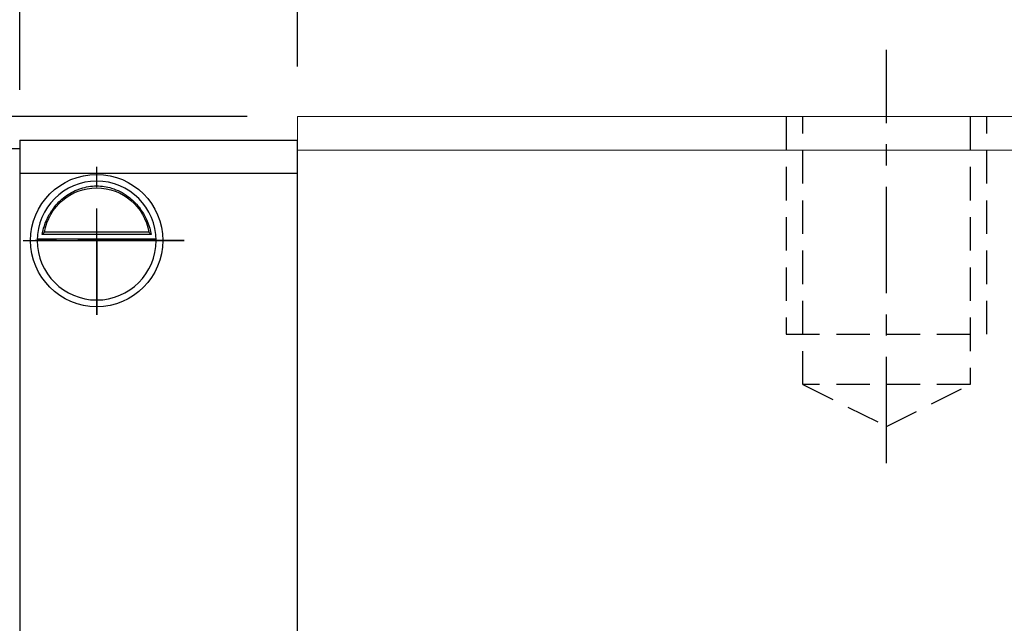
# Model space of a CAD drawing. Header units: millimetres. Extents: x 188 to 446, y 227 to 327.
# Tile 34 of 57: x 348 to 377, y 267 to 285. Entities that reach past the tile are written whole.
import ezdxf

# ---------------------------------------------------------------- set-up
doc = ezdxf.new("R2010")
doc.units = ezdxf.units.MM
doc.header["$PDSIZE"] = -1
doc.linetypes.add('CENTER', pattern=[10.16, 6.35, -1.27, 1.27, -1.27])
doc.linetypes.add('DASHED', pattern=[0.75, 0.5, -0.25])
for name, color, linetype in [('2', 7, 'Continuous'), ('CL', 1, 'CENTER'), ('DIM', 4, 'Continuous'), ('HID', 2, 'DASHED'), ('OUT', 3, 'Continuous')]:
    doc.layers.add(name, color=color, linetype=linetype)
doc.styles.add('DIM-7', font='SIMPLEX.shx', dxfattribs={"width": 0.7, "bigfont": 'chineset.shx'})
doc.dimstyles.new('CNS', dxfattribs={"dimtxt": 3.5, "dimasz": 2.5, "dimexe": 1, "dimexo": 1.5, "dimgap": 0.09, "dimtad": 0, "dimdsep": 46, "dimtxsty": 'DIM-7', "dimcen": 0.09, "dimclrd": 1, "dimclre": 1, "dimclrt": 4, "dimadec": 0, "dimazin": 0, "dimtfac": 1, "dimtix": 1, "dimtmove": 2, "dimatfit": 3, "dimfxl": 1, "dimtvp": 0.971429, "dimtolj": 1, "dimarcsym": 0})

# ---------------------------------------------------------------- blocks, each defined once
blk = doc.blocks.new('*D11')
at = {"layer": 'DEFPOINTS', "color": 0}
for p in [(391.089, 296.866), (355.889, 281.735), (391.089, 281.735)]:
    blk.add_point(p, dxfattribs=at)
at = {"layer": 'DIM', "color": 7, "lineweight": -2}
for p, q in [((355.889, 283.235), (355.889, 297.866)), ((391.089, 283.235), (391.089, 297.866)), ((358.389, 296.866), (388.589, 296.866))]:
    blk.add_line(p, q, dxfattribs=at)
at = {"layer": 'DIM', "color": 7}
for points in [[(358.389, 297.282), (358.389, 296.449), (355.889, 296.866)], [(388.589, 297.282), (388.589, 296.449), (391.089, 296.866)]]:
    blk.add_solid(points, dxfattribs=at)
at = {"layer": 'DIM', "color": 7, "insert": (373.489, 300.266), "char_height": 3.5, "attachment_point": 5, "style": 'DIM-7'}
blk.add_mtext('\\A1;35.2', dxfattribs=at)
blk = doc.blocks.new('*D12')
at = {"layer": 'DEFPOINTS', "color": 0}
for p in [(355.889, 290.059), (373.489, 283.735), (355.889, 281.735)]:
    blk.add_point(p, dxfattribs=at)
at = {"layer": 'DIM', "color": 7, "lineweight": -2}
for p, q in [((355.889, 283.235), (355.889, 291.059)), ((373.489, 285.235), (373.489, 291.059)), ((370.989, 290.059), (358.389, 290.059))]:
    blk.add_line(p, q, dxfattribs=at)
at = {"layer": 'DIM', "color": 7}
for points in [[(358.389, 290.476), (358.389, 289.642), (355.889, 290.059)], [(370.989, 290.476), (370.989, 289.642), (373.489, 290.059)]]:
    blk.add_solid(points, dxfattribs=at)
at = {"layer": 'DIM', "color": 7, "insert": (364.689, 293.459), "char_height": 3.5, "attachment_point": 5, "style": 'DIM-7'}
blk.add_mtext('\\A1;17.6', dxfattribs=at)
blk = doc.blocks.new('*D15')
at = {"layer": 'DEFPOINTS', "color": 0}
for p in [(402.089, 310.661), (344.889, 280.785), (402.089, 280.785)]:
    blk.add_point(p, dxfattribs=at)
at = {"layer": 'DIM', "color": 7, "lineweight": -2}
for p, q in [((344.889, 282.285), (344.889, 311.661)), ((402.089, 282.285), (402.089, 311.661)), ((347.389, 310.661), (399.589, 310.661))]:
    blk.add_line(p, q, dxfattribs=at)
at = {"layer": 'DIM', "color": 7}
for points in [[(347.389, 311.078), (347.389, 310.244), (344.889, 310.661)], [(399.589, 311.078), (399.589, 310.244), (402.089, 310.661)]]:
    blk.add_solid(points, dxfattribs=at)
at = {"layer": 'DIM', "color": 7, "insert": (373.489, 314.061), "char_height": 3.5, "attachment_point": 5, "style": 'DIM-7'}
blk.add_mtext('\\A1;57.2', dxfattribs=at)
blk = doc.blocks.new('*D17')
at = {"layer": 'DEFPOINTS', "color": 0}
for p in [(399.389, 303.818), (347.589, 281.035), (399.389, 281.035)]:
    blk.add_point(p, dxfattribs=at)
at = {"layer": 'DIM', "color": 7, "lineweight": -2}
for p, q in [((347.589, 282.535), (347.589, 304.818)), ((399.389, 282.535), (399.389, 304.818)), ((350.089, 303.818), (396.889, 303.818))]:
    blk.add_line(p, q, dxfattribs=at)
at = {"layer": 'DIM', "color": 7}
for points in [[(350.089, 304.235), (350.089, 303.402), (347.589, 303.818)], [(396.889, 304.235), (396.889, 303.402), (399.389, 303.818)]]:
    blk.add_solid(points, dxfattribs=at)
at = {"layer": 'DIM', "color": 7, "insert": (373.489, 307.218), "char_height": 3.5, "attachment_point": 5, "style": 'DIM-7'}
blk.add_mtext('\\A1;51.8', dxfattribs=at)
blk = doc.blocks.new('*D26')
at = {"layer": 'DEFPOINTS', "color": 0}
for p in [(323.993, 281.735), (355.889, 281.735), (330.892, 277.035)]:
    blk.add_point(p, dxfattribs=at)
at = {"layer": 'DIM', "color": 7, "lineweight": -2}
for p, q in [((323.993, 284.235), (323.993, 286.735)), ((354.389, 281.735), (322.993, 281.735)), ((323.993, 277.035), (323.993, 281.735)), ((329.392, 277.035), (322.993, 277.035)), ((323.993, 274.535), (323.993, 272.035))]:
    blk.add_line(p, q, dxfattribs=at)
at = {"layer": 'DIM', "color": 7}
for points in [[(323.576, 284.235), (324.41, 284.235), (323.993, 281.735)], [(323.576, 274.535), (324.41, 274.535), (323.993, 277.035)]]:
    blk.add_solid(points, dxfattribs=at)
at = {"layer": 'DIM', "color": 7, "insert": (320.593, 279.385), "char_height": 3.5, "attachment_point": 5, "rotation": 90, "style": 'DIM-7'}
blk.add_mtext('\\A1;4.5', dxfattribs=at)

msp = doc.modelspace()

# ---------------------------------------------------------------- linework, layer by layer
at = {"layer": '2', "color": 0, "linetype": 'Continuous'}
for p, q in [((347.589, 281.035), (355.889, 281.035)), ((347.589, 281.035), (347.589, 280.035)), ((355.889, 255.035), (355.889, 281.035)), ((344.889, 280.785), (347.589, 280.785)), ((347.589, 280.785), (347.589, 280.639)), ((347.589, 280.785), (347.589, 279.285)), ((347.589, 280.639), (347.589, 279.432)), ((347.589, 280.035), (347.589, 255.035)), ((355.889, 280.035), (347.589, 280.035)), ((347.589, 279.432), (347.589, 279.078)), ((347.589, 279.285), (347.589, 256.285)), ((347.589, 279.078), (347.589, 256.492)), ((348.115, 278.085), (351.663, 278.085)), ((351.521, 278.218), (348.257, 278.218)), ((351.444, 278.285), (348.334, 278.285)), ((355.889, 276.135), (355.889, 276.385))]:
    msp.add_line(p, q, dxfattribs=at)
at = {"layer": '2', "color": 0, "linetype": 'Continuous', "extrusion": (0, 0, -1)}
for radius, start, end in [(1.975, 270, 90), (1.975, 90, 270), (1.575, 9.1332, 90), (1.575, 90, 170.8668)]:
    msp.add_arc((-349.889, 278.035), radius, start, end, dxfattribs=at)
at = {"layer": '2', "color": 0, "linetype": 'Continuous'}
for start, end in [(90, 270), (270, 90)]:
    msp.add_arc((349.889, 278.035), 1.775, start, end, dxfattribs=at)
for points, knots in [([(348.257, 278.218), (348.273, 278.294), (348.295, 278.384), (348.358, 278.573), (348.401, 278.675), (348.506, 278.871), (348.57, 278.967), (348.742, 279.179), (348.86, 279.289), (349.119, 279.47), (349.264, 279.542), (349.566, 279.64), (349.729, 279.666), (349.889, 279.666)], [0, 0, 0, 0, 0.137686, 0.137686, 0.275472, 0.275472, 0.412356, 0.412356, 0.606431, 0.606431, 0.804639, 0.804639, 1, 1, 1, 1]), ([(349.889, 279.666), (350.04, 279.666), (350.193, 279.643), (350.51, 279.547), (350.675, 279.463), (350.946, 279.264), (351.06, 279.154), (351.232, 278.934), (351.298, 278.827), (351.404, 278.614), (351.445, 278.503), (351.494, 278.337), (351.509, 278.274), (351.521, 278.218)], [0, 0, 0, 0, 0.183798, 0.183798, 0.410489, 0.410489, 0.600027, 0.600027, 0.749109, 0.749109, 0.899192, 0.899192, 1, 1, 1, 1])]:
    msp.add_open_spline(points, degree=3, knots=knots, dxfattribs=at)
for points in [[(348.257, 278.218), (348.283, 278.24), (348.308, 278.263), (348.334, 278.285)], [(351.444, 278.285), (351.469, 278.263), (351.495, 278.24), (351.521, 278.218)]]:
    msp.add_open_spline(points, degree=3, dxfattribs=at)
at = {"layer": 'CL', "color": 0, "ltscale": 0.5}
for p, q in [((373.489, 271.385), (373.489, 283.735)), ((349.889, 275.819), (349.889, 280.241)), ((352.5, 278.035), (347.695, 278.035)), ((347.695, 278.035), (349.889, 278.035)), ((349.889, 278.035), (352.5, 278.035)), ((349.889, 278.035), (349.889, 275.819))]:
    msp.add_line(p, q, dxfattribs=at)
at = {"layer": 'HID', "color": 0, "ltscale": 2}
for p, q in [((370.489, 281.735), (370.489, 275.235)), ((370.989, 273.735), (370.989, 281.735)), ((375.989, 281.735), (375.989, 273.735)), ((376.489, 275.235), (376.489, 281.735)), ((370.489, 275.235), (376.489, 275.235)), ((375.989, 273.735), (370.989, 273.735)), ((370.989, 273.735), (373.489, 272.485)), ((373.489, 272.485), (375.989, 273.735))]:
    msp.add_line(p, q, dxfattribs=at)
at = {"layer": 'OUT', "color": 0, "linetype": 'Continuous', "lineweight": 15}
for p, q in [((355.889, 280.735), (355.889, 281.735)), ((391.089, 281.735), (355.889, 281.735)), ((391.089, 280.735), (355.889, 280.735)), ((355.889, 256.585), (355.889, 280.735))]:
    msp.add_line(p, q, dxfattribs=at)

# ---------------------------------------------------------------- dimensions: what is measured, and where the dimension line sits
at = {"layer": 'DIM', "color": 0}
for base, p1, p2, picture, middle in [((402.089, 310.661), (344.889, 280.785), (402.089, 280.785), '*D15', (373.489, 314.061)), ((399.389, 303.818), (347.589, 281.035), (399.389, 281.035), '*D17', (373.489, 307.218)), ((391.089, 296.866), (355.889, 281.735), (391.089, 281.735), '*D11', (373.489, 300.266)), ((355.889, 290.059), (373.489, 283.735), (355.889, 281.735), '*D12', (364.689, 293.459))]:
    dim = msp.add_linear_dim(base=base, p1=p1, p2=p2, dimstyle='CNS', override={"dimclrd": 7, "dimclre": 7, "dimclrt": 7}, dxfattribs=at)
    dim.commit()
    dim.dimension.update_dxf_attribs({"geometry": picture, "text_midpoint": middle})
dim = msp.add_linear_dim(base=(323.993, 281.735), p1=(330.892, 277.035), p2=(355.889, 281.735), angle=90, text='4.5', dimstyle='CNS', override={"dimclrd": 7, "dimclre": 7, "dimclrt": 7}, dxfattribs=at)
dim.commit()
dim.dimension.update_dxf_attribs({"geometry": '*D26', "text_midpoint": (320.593, 279.385)})

doc.saveas('drawing.dxf')
